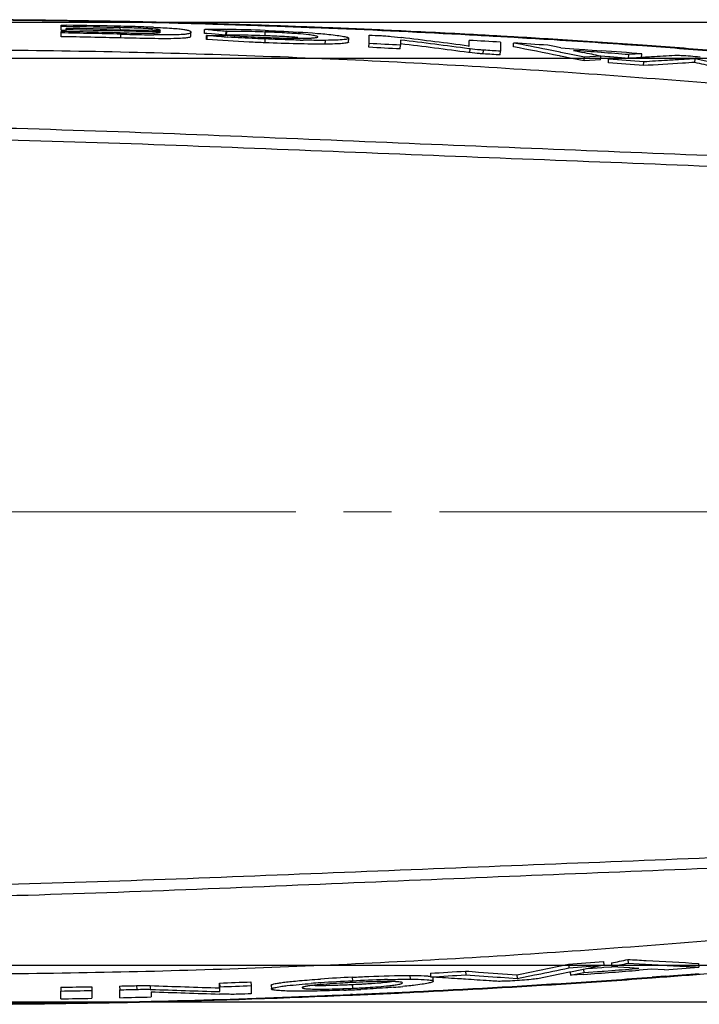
# Model space of a CAD drawing. Header units: millimetres. Extents: x 4086 to 8318, y 123 to 1549.
# Tile 15 of 54: x 6979 to 7024, y 562 to 627. Entities that reach past the tile are written whole.
import ezdxf

# ---------------------------------------------------------------- set-up
doc = ezdxf.new("R2010")
doc.units = ezdxf.units.MM
doc.linetypes.add('CENTER2', pattern=[28.575, 19.05, -3.175, 3.175, -3.175])
doc.layers.add('00_COMPONENTS', color=7, linetype='Continuous')
doc.layers.add('中心线层', color=7, linetype='CENTER2', lineweight=0)
doc.styles.get("Standard").update_dxf_attribs({"font": 'SourceHanSansCN-Normal.ttf'})
doc.dimstyles.new('直线标注', dxfattribs={"dimtxt": 7, "dimasz": 3, "dimexe": 1.25, "dimexo": 0.625, "dimtad": 1, "dimdec": 1, "dimlfac": 2, "dimdsep": 46, "dimtxsty": 'Standard', "dimcen": 2.5, "dimadec": 0, "dimazin": 0, "dimtm": 1e-09, "dimtfac": 1, "dimtdec": 1, "dimtmove": 0, "dimatfit": 3, "dimfxl": 0, "dimarcsym": 0})

# ---------------------------------------------------------------- blocks, each defined once
blk = doc.blocks.new('*D944')
at = {"color": 0, "lineweight": -2}
for p, q in [((6961.235, 624.461), (7122.826, 624.461)), ((7121.576, 621.461), (7121.576, 567.461)), ((6961.235, 564.461), (7122.826, 564.461))]:
    blk.add_line(p, q, dxfattribs=at)
at = {"color": 0}
for points in [[(7122.076, 621.461), (7121.076, 621.461), (7121.576, 624.461)], [(7121.076, 567.461), (7122.076, 567.461), (7121.576, 564.461)]]:
    blk.add_solid(points, dxfattribs=at)
at = {"layer": 'Defpoints', "color": 0}
for p in [(6960.61, 624.461), (6960.61, 564.461), (7121.576, 564.461)]:
    blk.add_point(p, dxfattribs=at)
at = {"color": 0, "insert": (7117.325, 594.461), "char_height": 7, "attachment_point": 5, "rotation": 90}
blk.add_mtext('120', dxfattribs=at)
blk = doc.blocks.new('*D945')
at = {"color": 0, "lineweight": -2}
for p, q in [((6964.078, 626.847), (7139.798, 626.847)), ((7138.548, 623.847), (7138.548, 565.043)), ((6964.043, 562.043), (7139.798, 562.043))]:
    blk.add_line(p, q, dxfattribs=at)
at = {"color": 0}
for points in [[(7139.048, 623.847), (7138.048, 623.847), (7138.548, 626.847)], [(7138.048, 565.043), (7139.048, 565.043), (7138.548, 562.043)]]:
    blk.add_solid(points, dxfattribs=at)
at = {"layer": 'Defpoints', "color": 0}
for p in [(6963.453, 626.847), (6963.418, 562.043), (7138.548, 562.043)]:
    blk.add_point(p, dxfattribs=at)
at = {"color": 0, "insert": (7134.297, 594.445), "char_height": 7, "attachment_point": 5, "rotation": 90}
blk.add_mtext('129.6', dxfattribs=at)

msp = doc.modelspace()

# ---------------------------------------------------------------- linework, layer by layer
at = {"layer": '00_COMPONENTS', "color": 7, "linetype": 'Continuous'}
for p, q in [((6981.8108, 626.3105), (6981.8148, 626.5601)), ((6981.8147, 626.6497), (6982.1599, 626.6443)), ((6981.8148, 626.5601), (6981.8148, 626.6498)), ((6982.1585, 626.5546), (6981.8148, 626.5601)), ((6991.4431, 626.7528), (6990.4188, 626.7817)), ((6991.3659, 626.718), (6990.4228, 626.7451)), ((6982.1542, 626.3049), (6981.8108, 626.3105)), ((6981.8108, 625.8855), (6981.8151, 626.1352)), ((6981.8151, 626.1352), (6981.8151, 626.2249)), ((6982.1528, 626.2188), (6982.1548, 626.339)), ((6982.1548, 626.339), (6982.1548, 626.4349)), ((6985.719, 626.3624), (6985.7218, 626.4843)), ((6985.727, 626.363), (6985.7634, 626.3622)), ((6985.7625, 625.803), (6985.7686, 626.0527)), ((6985.7634, 626.3622), (6986.3384, 626.3485)), ((6986.3384, 626.3485), (6987.853, 626.3098)), ((6987.8456, 626.3093), (6987.848, 626.398)), ((6988.3998, 626.1969), (6987.8505, 626.2121)), ((6987.853, 626.3098), (6988.3997, 626.2949)), ((6990.3979, 625.9279), (6990.4056, 626.1774)), ((6990.3979, 625.9306), (6990.3981, 625.9279)), ((6990.4057, 626.1801), (6990.4059, 626.1774)), ((6991.3002, 626.1041), (6991.3081, 626.3537)), ((6991.3334, 626.1014), (6991.3002, 626.1041)), ((6991.3081, 626.3537), (6991.3545, 626.3545)), ((6991.7782, 626.3144), (6991.3081, 626.3537)), ((6991.4507, 626.0916), (6991.3334, 626.1014)), ((6991.4314, 625.7107), (6991.4397, 625.9603)), ((6991.4397, 625.9603), (6991.4746, 625.9608)), ((6991.4869, 625.9563), (6991.4397, 625.9603)), ((6991.7701, 626.0649), (6991.4507, 626.0916)), ((6991.4746, 625.9608), (6991.9049, 625.9675)), ((6991.4786, 625.7067), (6991.4869, 625.9563)), ((6992.242, 626.025), (6991.7701, 626.0649)), ((6992.7161, 625.9846), (6992.242, 626.025)), ((6992.7142, 626.3597), (6992.7589, 626.3593)), ((6992.7161, 625.9846), (6992.7246, 626.2341)), ((6992.7625, 625.9854), (6992.7161, 625.9846)), ((6992.771, 626.2349), (6992.7246, 626.2341)), ((6992.7625, 625.9854), (6992.771, 626.2349)), ((6992.8223, 626.2356), (6992.771, 626.2349)), ((6992.8642, 626.2361), (6992.8223, 626.2356)), ((6992.8644, 625.9867), (6992.8224, 625.9862)), ((6992.8286, 625.9812), (6992.874, 625.9774)), ((6995.3056, 625.9469), (6995.3149, 626.1964)), ((6998.769, 626.1077), (6998.8228, 626.1033)), ((6999.5431, 626.4717), (6999.3304, 626.4803)), ((7002.1973, 625.4326), (7002.1964, 625.995)), ((7003.6543, 625.9069), (7004.2901, 625.8313)), ((7011.7804, 625.8722), (7010.9162, 625.9218)), ((6991.4786, 625.7067), (6991.4314, 625.7107)), ((6992.8529, 625.8574), (6992.8092, 625.8601)), ((6995.3056, 625.4844), (6995.3155, 625.7339)), ((6998.7977, 625.8702), (6998.7971, 625.8759)), ((6999.2866, 625.3935), (6999.2981, 625.6428)), ((7000.8308, 625.5264), (7000.8426, 625.7758)), ((7000.8414, 625.783), (7000.841, 625.7758)), ((7002.1846, 625.1833), (7002.1973, 625.4326)), ((7004.2572, 625.0737), (7004.2709, 625.3229)), ((7004.2703, 625.6663), (7004.2707, 625.4171)), ((7004.2707, 625.4171), (7004.2709, 625.3229)), ((7004.2901, 625.8313), (7004.3314, 625.8264)), ((7008.7711, 625.268), (7008.8207, 625.2615)), ((7008.8207, 625.2615), (7008.82, 625.645)), ((7010.8933, 625.5209), (7010.8944, 624.9243)), ((7011.785, 625.8276), (7010.9122, 625.8779)), ((7011.7415, 625.2175), (7011.7572, 625.4666)), ((7014.999, 625.6771), (7014.0438, 625.7367)), ((7008.8581, 624.8299), (7008.7654, 624.8424)), ((7008.8736, 625.0791), (7008.7979, 625.0892)), ((7008.8581, 624.8299), (7008.8736, 625.0791)), ((7009.7521, 624.7484), (7009.7681, 624.9975)), ((7010.8779, 624.6752), (7010.8944, 624.9243)), ((7014.8315, 624.8621), (7013.9632, 625.0366)), ((7014.8667, 624.6025), (7014.783, 624.6194)), ((7014.8845, 624.8514), (7014.8315, 624.8621)), ((7015.6176, 624.449), (7014.8667, 624.6025)), ((7015.6676, 624.6914), (7014.8845, 624.8514)), ((7014.8885, 625.147), (7015.734, 625.0879)), ((7016.4384, 624.5315), (7015.6676, 624.6914)), ((7015.7259, 624.9736), (7015.7585, 624.9669)), ((7015.734, 625.0879), (7016.474, 625.0352)), ((7015.7585, 624.9669), (7016.3275, 624.8483)), ((7017.5263, 624.5942), (7016.4386, 624.5315)), ((7016.474, 625.0352), (7016.6778, 625.0205)), ((7016.6778, 625.0205), (7017.5531, 624.9566)), ((7017.5073, 624.3454), (7017.5263, 624.5942)), ((7018.058, 624.5519), (7017.5262, 624.5919)), ((7019.3567, 624.4523), (7019.3762, 624.7011)), ((7020.2464, 624.7515), (7019.3762, 624.7011)), ((7020.2269, 624.5028), (7020.2464, 624.7515)), ((7016.4196, 624.2827), (7015.6176, 624.449)), ((7016.4196, 624.2827), (7016.4386, 624.5315)), ((7017.5073, 624.3454), (7016.4196, 624.2827)), ((7018.0277, 624.1588), (7018.0472, 624.4076)), ((7018.0472, 624.4076), (7019.355, 624.4814)), ((7018.1399, 624.5457), (7018.058, 624.5519)), ((7019.1375, 624.4693), (7018.1399, 624.5457)), ((7019.355, 624.4814), (7019.3885, 624.4833)), ((7019.3885, 624.4833), (7019.5586, 624.4929)), ((7019.5586, 624.4929), (7020.2253, 624.5306)), ((7020.2253, 624.5306), (7020.2588, 624.5325)), ((7020.2588, 624.5325), (7020.3497, 624.5376)), ((7020.3471, 623.9721), (7020.3676, 624.2208)), ((7022.6719, 624.3623), (7022.4463, 624.3484)), ((7023.777, 624.4305), (7022.6719, 624.3623)), ((7023.7558, 624.1819), (7023.777, 624.4305)), ((7024.8846, 624.1709), (7023.777, 624.4305)), ((7017.7067, 564.7213), (7017.7261, 564.4724)), ((7019.3147, 564.8492), (7019.3349, 564.6005)), ((7008.5704, 564.0799), (7008.586, 563.8308)), ((7015.3873, 564.5447), (7015.4057, 564.2958)), ((7015.5152, 564.0118), (7015.4967, 564.008)), ((7015.5102, 564.0118), (7015.525, 563.8019)), ((7016.2723, 564.1674), (7015.5152, 564.0118)), ((7016.3528, 564.1841), (7016.2723, 564.1674)), ((7016.3855, 564.1908), (7016.3528, 564.1841)), ((7016.3804, 564.1901), (7016.3958, 563.9794)), ((7017.7261, 564.4725), (7016.3855, 564.1908)), ((7016.3958, 563.9794), (7017.6167, 564.0698)), ((7016.6634, 564.2492), (7017.5981, 564.3186)), ((7017.5981, 564.3186), (7017.7371, 564.3291)), ((7017.6167, 564.0698), (7017.756, 564.0803)), ((7017.7371, 564.3291), (7018.2464, 564.3677)), ((7017.756, 564.0803), (7018.2653, 564.1189)), ((7018.227, 564.6154), (7018.2464, 564.3666)), ((7019.4548, 564.2933), (7018.2464, 564.3666)), ((7019.3349, 564.6005), (7020.0627, 564.5604)), ((7020.046, 564.2574), (7019.4548, 564.2933)), ((7020.883, 564.205), (7020.0553, 564.1394)), ((7020.0627, 564.5604), (7020.9147, 564.5135)), ((7021.7511, 564.1547), (7020.8831, 564.205)), ((7020.9147, 564.5135), (7021.7683, 564.4664)), ((7023.9929, 564.5903), (7024.0139, 564.3417)), ((6994.3762, 563.3662), (6994.3858, 563.1167)), ((7001.0781, 563.6727), (7001.0905, 563.4234)), ((7004.8897, 563.7925), (7004.9036, 563.5433)), ((7006.2517, 563.94), (7006.2662, 563.6908)), ((7006.4414, 563.418), (7006.4273, 563.6672)), ((7006.4398, 563.4179), (7006.4396, 563.4088)), ((7008.586, 563.8308), (7010.6646, 563.6858)), ((7010.6646, 563.6858), (7010.8839, 563.6706)), ((7010.8839, 563.6706), (7011.9947, 563.5932)), ((7011.9786, 563.8423), (7011.9947, 563.5932)), ((7011.9947, 563.5932), (7013.1332, 563.8225)), ((7013.1332, 563.8225), (7013.2869, 563.8539)), ((7014.8116, 563.8692), (7013.3438, 563.578)), ((7015.4656, 564.0017), (7014.8116, 563.8692)), ((7015.4833, 564.0053), (7015.4656, 564.0017)), ((7015.4967, 564.008), (7015.4833, 564.0053)), ((7016.4039, 563.8646), (7015.525, 563.8019)), ((7021.7828, 563.7421), (7020.9235, 563.6783)), ((6981.784, 563.0082), (6981.7883, 562.7586)), ((6981.7882, 562.5881), (6981.7883, 562.7586)), ((6983.8417, 563.0482), (6983.847, 562.7985)), ((6983.847, 562.7985), (6983.8466, 562.2807)), ((6985.6826, 563.09), (6985.6887, 562.8404)), ((6985.6886, 562.6679), (6985.6887, 562.8404)), ((6986.8084, 563.1187), (6986.815, 562.8691)), ((6987.7025, 563.1208), (6987.7094, 562.8712)), ((6987.7094, 562.8712), (6987.7674, 562.8692)), ((6987.7618, 562.7132), (6987.7618, 562.3703)), ((6992.3036, 563.2895), (6992.3121, 563.04)), ((6992.3036, 562.9681), (6992.3036, 563.2895)), ((6992.3121, 562.7185), (6992.3121, 563.04)), ((6994.3858, 563.1167), (6994.3852, 562.5776)), ((6995.7158, 563.1375), (6995.7166, 563.1447)), ((6995.7166, 563.1447), (6995.7251, 562.888)), ((6995.7256, 562.888), (6995.7264, 562.8952)), ((6997.7652, 562.9869), (6997.7701, 562.9775)), ((7001.0781, 563.1932), (7001.0897, 562.9438)), ((7004.3957, 563.295), (7004.3975, 563.3053)), ((6981.7879, 562.2443), (6981.7881, 562.4167)), ((6981.7881, 562.4167), (6981.7882, 562.5881)), ((6985.6883, 562.3194), (6985.6884, 562.4943)), ((6985.6884, 562.4943), (6985.6886, 562.6679)), ((6992.9272, 562.5425), (6992.291, 562.562)), ((7001.1043, 562.5346), (7000.9687, 562.5288))]:
    msp.add_line(p, q, dxfattribs=at)
for centre, radius, start, end in [((6973.852, 60.1888), 566.7962, 88.794843, 89.194567), ((6972.8412, 63.8679), 562.7638, 88.688495, 89.05135), ((6973.0018, 63.3266), 563.3921, 88.701576, 89.068593), ((6982.3794, 474.6007), 152.0111, 88.150154, 88.722622), ((6972.1296, -21.6086), 648.6118, 88.3838307, 88.7946927), ((6972.7124, -17.5402), 644.5652, 88.4258743, 88.8387633), ((6970.1388, -91.7732), 718.8047, 87.9920824, 88.307749), ((6970.99, -77.901), 704.9506, 88.0216431, 88.3374146), ((6968.8168, -130.2398), 757.2939, 87.6748895, 87.994093), ((6969.6823, -115.7065), 742.7787, 87.7124242, 88.0215013), ((6972.1233, 67.0637), 558.9058, 88.601654, 89.006845), ((6972.2996, 66.9713), 559.3346, 88.624925, 89.025227), ((6972.1233, 67.0615), 559.1577, 88.601657, 89.006846), ((6972.6377, 64.139), 562.3763, 88.666323, 89.030341), ((6972.4527, 64.4664), 561.9564, 88.64668, 89.010747), ((6983.6135, 533.1004), 93.4076, 88.32982, 88.70666), ((6989.1541, 768.0991), 141.9958, 268.61502, 268.857107), ((6971.5591, 26.0583), 600.3749, 88.4450625, 88.6479905), ((6991.8047, 863.043), 237.0672, 268.540994, 268.916308), ((6984.3381, 537.8824), 88.6992, 87.674717, 88.095164), ((6989.4726, 740.8543), 114.8562, 268.926663, 269.242942), ((6987.1511, 618.0707), 8.3565, 84.969975, 85.216647), ((6992.2117, 576.016), 50.3458, 89.660856, 90.975522), ((6992.2034, 559.7581), 66.6035, 89.560547, 89.736509), ((6992.0139, 542.7956), 83.567, 87.73622, 89.489214), ((6993.1756, 597.9606), 28.0278, 90.721981, 90.844561), ((6992.1122, 540.9426), 85.0643, 87.540026, 87.848571), ((6992.1191, 541.134), 85.1224, 87.539952, 87.848396), ((6970.9973, -78.5399), 705.5481, 86.9255428, 87.6814885), ((6970.8402, -87.3369), 714.3855, 87.3658759, 87.6973293), ((6972.5285, -51.2536), 678.2627, 86.9309508, 87.3682606), ((6973.2339, -35.5139), 662.4642, 86.7394833, 86.9191199), ((6973.4189, -34.5204), 661.5058, 86.7504593, 86.9303605), ((6997.7427, 704.3034), 78.5982, 266.252659, 266.401216), ((6999.5313, 711.1004), 85.4621, 268.726616, 268.856255), ((6972.1797, 38.0545), 588.1446, 86.8721941, 87.0744775), ((6959.7597, 258.4199), 369.9339, 82.382483, 83.089411), ((6959.7683, 258.4399), 369.664, 82.383324, 83.083843), ((6959.461, 251.1201), 377.3832, 82.492094, 83.171461), ((6973.1422, 12.4224), 614.2597, 86.4765077, 86.6702446), ((6973.8073, 23.2507), 603.4104, 86.1788484, 86.3941544), ((6960.9466, 358.9234), 271.343, 78.732736, 79.20731), ((6974.2912, -19.3607), 646.3211, 86.4737422, 86.6747494), ((6974.4188, -14.9679), 641.8839, 86.4607774, 86.6627299), ((6962.3512, 363.2159), 267.148, 78.658313, 78.848232), ((6976.1738, 12.8665), 613.9943, 85.8802118, 86.4638992), ((6976.2665, 11.655), 615.2425, 85.8970875, 86.3905704), ((6979.4759, 58.7616), 567.9806, 85.386081, 85.879847), ((6979.8672, 61.7856), 564.9828, 85.400907, 85.897565), ((6972.18, 38.06), 587.8894, 86.872191, 87.074476), ((6960.9898, 359.0859), 270.9276, 78.547722, 79.203251), ((6974.4526, 47.5937), 578.8532, 85.730725, 85.9112355), ((6961.3442, 362.4644), 268.083, 77.902837, 78.164763), ((6974.8145, 52.4432), 573.9903, 85.5473745, 85.7307123), ((6975.2876, 52.0079), 574.5055, 85.5116378, 85.7810232), ((6973.1336, 51.8501), 574.0669, 85.2824437, 85.514682), ((6973.1336, 51.8503), 574.3162, 85.2824469, 85.5146857), ((6961.5454, 356.3592), 274.953, 76.657254, 76.923107), ((6972.8436, 1138.7244), 575.7537, 274.237574, 274.4690537), ((6960.1432, 837.4618), 278.9603, 282.0178, 282.246308), ((6983.5127, 1077.4016), 515.1303, 274.164602, 275.909005), ((6971.7847, 1154.3299), 591.3952, 273.3411327, 273.5661884), ((6960.0423, 824.501), 265.7825, 281.268603, 282.018884), ((6959.9232, 825.0106), 266.553, 281.548614, 282.013866), ((6972.8436, 1138.7245), 576.0034, 274.2375755, 274.4690554), ((6960.1449, 837.4036), 279.1505, 282.013206, 282.241708), ((6974.8263, 1134.0422), 571.5764, 274.358601, 274.53764), ((6975.313, 1134.2958), 571.9093, 274.308016, 274.48701), ((6976.7407, 1122.662), 560.3181, 274.607537, 274.83971), ((6969.9187, 1196.4901), 633.5961, 272.0246663, 272.2122252), ((7007.0919, 439.826), 123.9926, 92.780028, 93.751979), ((7007.1111, 439.4497), 124.1198, 92.780337, 93.75161), ((7006.7677, 453.2488), 110.3208, 91.848588, 92.949815), ((7005.6679, 484.3006), 79.2497, 91.629162, 91.778065), ((6971.7848, 1154.329), 591.6439, 273.341134, 273.5661903), ((6962.5158, 826.0386), 267.5408, 281.427929, 281.618252), ((6976.6596, 1166.3177), 604.2628, 273.6909018, 274.2008322), ((6976.4376, 1171.9787), 609.9715, 273.6775623, 274.1822682), ((6974.7997, 1141.0792), 578.712, 274.1226088, 274.3082482), ((6979.3601, 1129.4599), 567.3062, 274.288535, 274.517847), ((6972.1578, 1111.8364), 548.9126, 271.004837, 271.219668), ((6972.1577, 1111.8398), 549.1657, 271.004838, 271.219667), ((7019.1932, 1442.2637), 879.7067, 267.9485504, 268.2483852), ((7020.4921, 1475.5666), 913.44, 267.9465509, 268.2307956), ((7019.2371, 1443.7361), 881.429, 267.9539309, 268.2495103), ((6969.9187, 1196.4916), 633.8473, 272.0246673, 272.212226), ((7004.0875, 486.0118), 77.4597, 93.773414, 94.243583), ((6995.9287, 674.6994), 111.9763, 272.352427, 272.641637), ((6997.6757, 635.9323), 72.8186, 272.32334, 272.678059), ((6997.6847, 635.7338), 72.8696, 272.323715, 272.678292), ((6997.6959, 635.8022), 72.6877, 272.666972, 273.025191), ((6996.0946, 671.2962), 108.5691, 272.636978, 272.9345), ((6997.7048, 635.6048), 72.7398, 272.66721, 273.025315), ((6970.3111, 1278.2165), 716.344, 272.4637142, 272.7874432), ((7000.074, 610.0139), 47.1546, 274.53963, 275.294343), ((6973.117, 1222.0347), 660.0923, 272.7813298, 273.686433), ((6973.0867, 1225.1295), 663.2277, 272.7708573, 273.6719324), ((6973.0867, 1111.2283), 549.053, 270.908041, 271.122907), ((6971.8661, 1167.6667), 605.5051, 271.3080331, 271.5042799), ((6972.7315, 1174.5504), 612.6537, 271.2124877, 271.4064481), ((6971.1329, 1259.0587), 697.2103, 271.3672363, 272.4638497), ((6970.1324, 1275.4726), 713.6093, 271.4161776, 272.1615886), ((6969.273, 1301.9997), 740.1499, 272.1506199, 272.4543485), ((6970.9064, 1269.8236), 707.975, 272.4447113, 272.7722456), ((6974.0214, 1108.9753), 547.0658, 270.813716, 271.029822), ((6973.4699, 1139.7652), 577.8607, 271.0296266, 271.2122699), ((6973.0828, 1181.3955), 619.5226, 271.166521, 271.3583309)]:
    msp.add_arc(centre, radius, start, end, dxfattribs=at)
for points, knots in [([(6985.7752, 626.8926), (6981.9656, 626.9694), (6974.4111, 627.051), (6963.1491, 626.8883), (6952.0854, 626.4332), (6944.7784, 625.8168), (6941.1848, 625.3782)], [0, 0, 0, 0, 0.2560343, 0.5076093, 0.7567362, 1, 1, 1, 1]), ([(6981.8195, 626.929), (6978.4293, 626.9764), (6971.6478, 627.0065), (6961.4773, 626.8042), (6951.3162, 626.3233), (6944.5583, 625.7155), (6941.1941, 625.2944)], [0, 0, 0, 0, 0.2500036, 0.5000056, 0.7500041, 1, 1, 1, 1]), ([(6990.3979, 625.9279), (6990.396, 625.8673), (6990.1914, 625.8123), (6989.9075, 625.7805), (6989.3722, 625.7535), (6988.6566, 625.7508), (6987.4195, 625.763), (6986.4402, 625.7865), (6985.7625, 625.8031)], [0, 0, 0, 0, 0.0389495, 0.098108, 0.2079993, 0.3692479, 0.564341, 1, 1, 1, 1]), ([(6986.3219, 626.1315), (6986.4594, 626.1288), (6986.9681, 626.1203), (6987.4772, 626.1128), (6987.8482, 626.1239)], [0, 0, 0, 0, 0.2704005, 1, 1, 1, 1]), ([(6987.848, 626.398), (6987.7505, 626.4062), (6987.2469, 626.4396), (6986.7425, 626.4565), (6986.3359, 626.4684)], [0, 0, 0, 0, 0.193944, 1, 1, 1, 1]), ([(6987.8482, 626.1239), (6987.9512, 626.127), (6988.1089, 626.1342), (6988.2665, 626.1522), (6988.3201, 626.1648)], [0, 0, 0, 0, 0.6518329, 1, 1, 1, 1]), ([(6988.1428, 626.3662), (6988.125, 626.3688), (6988.0389, 626.3803), (6987.9524, 626.3889), (6987.8838, 626.395)], [0, 0, 0, 0, 0.2073065, 1, 1, 1, 1]), ([(6987.9368, 626.5085), (6988.3391, 626.4921), (6988.8964, 626.4663), (6989.5626, 626.4127), (6989.898, 626.3758), (6990.1373, 626.3327), (6990.2938, 626.2991), (6990.4056, 626.2378), (6990.4056, 626.1936)], [0, 0, 0, 0, 0.4792881, 0.6647789, 0.7938857, 0.8837161, 0.9474535, 1, 1, 1, 1]), ([(6990.25, 626.0789), (6990.1648, 626.0594), (6989.919, 626.0294), (6989.1537, 625.9924), (6988.4744, 626.0013), (6987.955, 626.0081)], [0, 0, 0, 0, 0.1142043, 0.3221021, 1, 1, 1, 1]), ([(6988.3997, 626.2949), (6988.3797, 626.3128), (6988.2916, 626.3427), (6988.2047, 626.3574), (6988.1428, 626.3662)], [0, 0, 0, 0, 0.300496, 1, 1, 1, 1]), ([(6988.3201, 626.1648), (6988.3297, 626.1671), (6988.3573, 626.1744), (6988.3853, 626.1848), (6988.3998, 626.197)], [0, 0, 0, 0, 0.345007, 1, 1, 1, 1]), ([(6990.4056, 626.1774), (6990.4053, 626.1686), (6990.3987, 626.14), (6990.3403, 626.1007), (6990.2864, 626.0873), (6990.25, 626.0789)], [0, 0, 0, 0, 0.135284, 0.4281303, 1, 1, 1, 1]), ([(6992.6058, 625.8732), (6992.5056, 625.8797), (6992.1325, 625.9049), (6991.7595, 625.9331), (6991.4869, 625.9563)], [0, 0, 0, 0, 0.2684672, 1, 1, 1, 1]), ([(6995.3149, 626.1964), (6995.0926, 626.2047), (6994.2759, 626.231), (6993.4587, 626.2429), (6992.8642, 626.2361)], [0, 0, 0, 0, 0.2723443, 1, 1, 1, 1]), ([(6995.3056, 625.9469), (6995.0842, 625.9552), (6994.2708, 625.9814), (6993.4567, 625.9933), (6992.8644, 625.9867)], [0, 0, 0, 0, 0.2721354, 1, 1, 1, 1]), ([(6992.874, 625.9774), (6993.05, 625.9626), (6993.863, 625.9017), (6994.6773, 625.8616), (6995.3154, 625.8371)], [0, 0, 0, 0, 0.2166925, 1, 1, 1, 1]), ([(6995.3148, 626.2974), (6995.618, 626.2862), (6996.7701, 626.2391), (6997.9218, 626.1756), (6998.769, 626.1077)], [0, 0, 0, 0, 0.2630426, 1, 1, 1, 1]), ([(6997.4724, 625.8298), (6997.3413, 625.84), (6996.7721, 625.8807), (6996.2021, 625.9096), (6995.7633, 625.9285)], [0, 0, 0, 0, 0.2303723, 1, 1, 1, 1]), ([(6997.4825, 626.0792), (6997.3514, 626.0895), (6996.782, 626.1302), (6996.2118, 626.1591), (6995.7728, 626.178)], [0, 0, 0, 0, 0.2303802, 1, 1, 1, 1]), ([(6998.3768, 625.9875), (6998.3184, 625.9959), (6998.0212, 626.0344), (6997.7225, 626.0605), (6997.4825, 626.0792)], [0, 0, 0, 0, 0.1967318, 1, 1, 1, 1]), ([(6998.7971, 625.8759), (6998.7951, 625.8885), (6998.7517, 625.9105), (6998.6764, 625.9337), (6998.542, 625.9623), (6998.4381, 625.9786), (6998.3768, 625.9875)], [0, 0, 0, 0, 0.0872051, 0.2758945, 0.5774646, 1, 1, 1, 1]), ([(6998.8228, 626.1033), (6998.8853, 626.0983), (6999.119, 626.0788), (6999.3525, 626.0572), (6999.5234, 626.0396)], [0, 0, 0, 0, 0.2675059, 1, 1, 1, 1]), ([(6999.5234, 626.0396), (6999.7124, 626.0195), (7000.0412, 625.9813), (7000.4195, 625.9246), (7000.6416, 625.8794), (7000.7488, 625.8485), (7000.8115, 625.8257), (7000.8429, 625.799), (7000.8423, 625.7878)], [0, 0, 0, 0, 0.4206543, 0.7329107, 0.8440529, 0.9244666, 0.9751552, 1, 1, 1, 1]), ([(7003.0104, 625.9558), (7003.0706, 625.9528), (7003.2855, 625.9405), (7003.5004, 625.9253), (7003.6543, 625.9069)], [0, 0, 0, 0, 0.2801013, 1, 1, 1, 1]), ([(6995.3056, 625.4844), (6994.9527, 625.4985), (6993.6761, 625.5549), (6992.4, 625.6283), (6991.4786, 625.7067)], [0, 0, 0, 0, 0.2763434, 1, 1, 1, 1]), ([(6995.3155, 625.7339), (6995.1029, 625.7424), (6994.2817, 625.7771), (6993.4608, 625.8195), (6992.8529, 625.8574)], [0, 0, 0, 0, 0.2588403, 1, 1, 1, 1]), ([(6999.2866, 625.3935), (6998.6717, 625.3888), (6997.3442, 625.4107), (6996.0175, 625.4561), (6995.3056, 625.4844)], [0, 0, 0, 0, 0.4632329, 1, 1, 1, 1]), ([(6995.3154, 625.8371), (6995.5508, 625.8273), (6996.3855, 625.7968), (6997.2208, 625.779), (6997.8204, 625.7834)], [0, 0, 0, 0, 0.282116, 1, 1, 1, 1]), ([(6997.6321, 625.6594), (6997.4449, 625.6635), (6996.6725, 625.6832), (6995.9004, 625.7106), (6995.3155, 625.7339)], [0, 0, 0, 0, 0.2424115, 1, 1, 1, 1]), ([(6997.8204, 625.7834), (6997.8705, 625.784), (6998.0485, 625.7869), (6998.2265, 625.7921), (6998.3542, 625.7986)], [0, 0, 0, 0, 0.2813694, 1, 1, 1, 1]), ([(6999.2981, 625.6428), (6999.1874, 625.642), (6998.6965, 625.6409), (6998.2056, 625.6477), (6997.8254, 625.6553)], [0, 0, 0, 0, 0.2254676, 1, 1, 1, 1]), ([(6998.3542, 625.7986), (6998.3923, 625.8006), (6998.511, 625.8078), (6998.6302, 625.817), (6998.7098, 625.8322)], [0, 0, 0, 0, 0.3197959, 1, 1, 1, 1]), ([(6998.7098, 625.8322), (6998.7321, 625.8365), (6998.7603, 625.8418), (6998.798, 625.8601), (6998.7984, 625.8701)], [0, 0, 0, 0, 0.6931826, 1, 1, 1, 1]), ([(7000.8308, 625.5264), (7000.8302, 625.5129), (7000.7857, 625.487), (7000.7088, 625.4693), (7000.5765, 625.4474), (7000.3136, 625.423), (6999.8767, 625.4024), (6999.5004, 625.3956), (6999.2866, 625.3935)], [0, 0, 0, 0, 0.0259066, 0.0797979, 0.1633507, 0.2770036, 0.5897561, 1, 1, 1, 1]), ([(7000.6692, 625.7102), (7000.4932, 625.6814), (7000.0347, 625.6568), (6999.5775, 625.6456), (6999.2981, 625.6428)], [0, 0, 0, 0, 0.3895617, 1, 1, 1, 1]), ([(7000.8426, 625.7758), (7000.8417, 625.7565), (7000.7648, 625.7268), (7000.7123, 625.7172), (7000.6692, 625.7102)], [0, 0, 0, 0, 0.3065719, 1, 1, 1, 1]), ([(6964.6055, 624.8952), (6970.5418, 625.0456), (6982.4076, 625.039), (7000.1571, 624.4853), (7014.8903, 623.6113), (7026.6221, 622.6809), (7035.39, 621.8622), (7044.1333, 620.8994), (7052.8388, 619.7353), (7060.0423, 618.4859), (7065.7411, 617.2269), (7069.9717, 616.1321), (7074.151, 614.8733), (7078.2602, 613.3961), (7082.2344, 611.5636), (7085.9626, 609.2526), (7089.3427, 606.4211), (7092.1656, 602.9907), (7093.7925, 599.6128), (7094.4587, 596.7062), (7094.5664, 595.2123), (7094.5652, 594.4661)], [0, 0, 0, 0, 0.1262068, 0.2521002, 0.3773816, 0.4398398, 0.5022154, 0.5645305, 0.6267737, 0.688861, 0.7198387, 0.7507905, 0.7817158, 0.8125741, 0.8435309, 0.8745478, 0.9055332, 0.9368415, 0.9683125, 0.9841393, 1, 1, 1, 1]), ([(7009.7521, 624.7484), (7009.6711, 624.7536), (7009.3726, 624.7752), (7009.0742, 624.8005), (7008.8581, 624.8299)], [0, 0, 0, 0, 0.2712449, 1, 1, 1, 1]), ([(7009.7681, 624.9975), (7009.687, 625.0027), (7009.3884, 625.0243), (7009.0898, 625.0496), (7008.8736, 625.0791)], [0, 0, 0, 0, 0.2712352, 1, 1, 1, 1]), ([(7020.3497, 624.5376), (7020.5262, 624.5476), (7021.2188, 624.5868), (7021.9114, 624.6261), (7022.4274, 624.6555)], [0, 0, 0, 0, 0.2549448, 1, 1, 1, 1]), ([(7022.4274, 624.6555), (7022.5643, 624.6633), (7022.908, 624.6458), (7023.2505, 624.6291), (7023.4559, 624.612)], [0, 0, 0, 0, 0.3994581, 1, 1, 1, 1]), ([(7023.7558, 624.1819), (7023.4806, 624.1648), (7022.3443, 624.0946), (7021.2081, 624.0249), (7020.3471, 623.9721)], [0, 0, 0, 0, 0.2422327, 1, 1, 1, 1]), ([(7022.4463, 624.3484), (7022.2763, 624.3379), (7021.5834, 624.2953), (7020.8904, 624.2528), (7020.3676, 624.2208)], [0, 0, 0, 0, 0.2454163, 1, 1, 1, 1]), ([(6964.6054, 620.0221), (6968.6131, 620.0403), (6976.605, 619.9231), (6988.5458, 619.5156), (7000.4026, 619.0232), (7012.1747, 618.5374), (7023.8662, 618.083), (7033.5598, 617.6464), (7041.2778, 617.2017), (7048.9516, 616.6515), (7054.6905, 616.118), (7058.5101, 615.753)], [0, 0, 0, 0, 0.1278746, 0.2549812, 0.3812124, 0.5065122, 0.6309148, 0.7545325, 0.8161144, 0.8775729, 1, 1, 1, 1]), ([(6964.7149, 619.2086), (6968.7211, 619.236), (6976.7136, 619.1362), (6988.659, 618.7531), (7000.5263, 618.28), (7012.3108, 617.8083), (7024.0132, 617.3629), (7033.7135, 616.9312), (7041.4337, 616.4891), (7049.1104, 615.9429), (7054.8514, 615.4061), (7058.6737, 615.0396)], [0, 0, 0, 0, 0.1277595, 0.254853, 0.3811279, 0.5065012, 0.6309588, 0.7545832, 0.8161381, 0.8775497, 1, 1, 1, 1]), ([(7094.5652, 594.4645), (7094.5674, 592.9777), (7094.1243, 589.9878), (7092.4857, 586.6102), (7090.7512, 584.2107), (7089.2701, 582.5716), (7087.6485, 581.0908), (7085.3485, 579.2896), (7082.2416, 577.3591), (7078.2659, 575.5311), (7074.1596, 574.0517), (7069.9806, 572.79), (7065.7498, 571.6953), (7060.0515, 570.4335), (7052.8483, 569.1822), (7044.143, 568.0152), (7035.3999, 567.0495), (7026.6322, 566.2279), (7014.9005, 565.2938), (7000.1673, 564.415), (6982.4177, 563.8556), (6970.5518, 563.8452), (6964.6153, 563.9936)], [0, 0, 0, 0, 0.0316007, 0.0630576, 0.0788, 0.0944439, 0.1099152, 0.1254188, 0.1564848, 0.1873854, 0.2182564, 0.2491835, 0.280136, 0.311115, 0.3732044, 0.4354491, 0.4977669, 0.5601447, 0.6226049, 0.7478907, 0.8737888, 1, 1, 1, 1]), ([(6964.7228, 569.6803), (6968.729, 569.6539), (6976.7214, 569.7565), (6988.6666, 570.1439), (7000.5338, 570.6202), (7012.3183, 571.0959), (7024.0205, 571.5449), (7033.7207, 571.9799), (7041.4407, 572.4243), (7049.1172, 572.9738), (7054.8584, 573.5095), (7058.6804, 573.8794)], [0, 0, 0, 0, 0.1277586, 0.2548492, 0.381127, 0.5065004, 0.6309578, 0.7545825, 0.8161374, 0.8775494, 1, 1, 1, 1]), ([(7058.5169, 573.166), (7054.6974, 572.7998), (7048.9587, 572.2644), (7041.2851, 571.7117), (7033.5673, 571.2646), (7023.8737, 570.8249), (7012.1825, 570.3667), (7000.4105, 569.8772), (6988.5539, 569.3809), (6976.6132, 568.9697), (6968.6213, 568.8498), (6964.6136, 568.8668)], [0, 0, 0, 0, 0.1224271, 0.1838856, 0.2454675, 0.3690853, 0.4934878, 0.6187876, 0.7450187, 0.8721254, 1, 1, 1, 1]), ([(7019.3147, 564.8492), (7019.7214, 564.8268), (7021.2808, 564.7409), (7022.8401, 564.6547), (7023.9929, 564.5903)], [0, 0, 0, 0, 0.2607687, 1, 1, 1, 1]), ([(7008.5704, 564.0799), (7008.8616, 564.0596), (7009.9976, 563.9802), (7011.1337, 563.9011), (7011.9786, 563.8423)], [0, 0, 0, 0, 0.2562958, 1, 1, 1, 1]), ([(7021.7683, 564.4664), (7021.9592, 564.4558), (7022.7078, 564.4144), (7023.4563, 564.3728), (7024.0139, 564.3417)], [0, 0, 0, 0, 0.2550697, 1, 1, 1, 1]), ([(6941.1945, 563.5031), (6944.7812, 563.0666), (6952.0738, 562.4532), (6963.1156, 562.0015), (6974.3547, 561.8413), (6981.8937, 561.9239), (6985.6952, 562.0012)], [0, 0, 0, 0, 0.2432732, 0.4924101, 0.7439865, 1, 1, 1, 1]), ([(6981.7906, 561.9647), (6978.4037, 561.9167), (6971.6288, 561.8851), (6961.4681, 562.0843), (6951.3166, 562.562), (6944.5651, 563.1673), (6941.204, 563.5869)], [0, 0, 0, 0, 0.250003, 0.500005, 0.7500041, 1, 1, 1, 1]), ([(6995.7166, 563.1447), (6995.7166, 563.1557), (6995.7452, 563.1799), (6995.8326, 563.2137), (6996.013, 563.2578), (6996.2871, 563.3041), (6996.6441, 563.3525), (6997.0889, 563.4019), (6997.6333, 563.4527), (6998.2751, 563.5045), (6998.7352, 563.5368), (6998.9781, 563.5529)], [0, 0, 0, 0, 0.0100006, 0.0285766, 0.0890348, 0.1747002, 0.2826163, 0.4154255, 0.5812817, 0.7789298, 1, 1, 1, 1]), ([(7001.0781, 563.6727), (7001.4415, 563.6914), (7002.7113, 563.7504), (7003.9824, 563.7909), (7004.8897, 563.7925)], [0, 0, 0, 0, 0.2862548, 1, 1, 1, 1]), ([(7003.4108, 563.3911), (7003.2488, 563.3913), (7002.4749, 563.3836), (7001.7014, 563.3529), (7001.0903, 563.3216)], [0, 0, 0, 0, 0.2092664, 1, 1, 1, 1]), ([(7002.8479, 563.3018), (7002.927, 563.3082), (7003.2063, 563.3321), (7003.4853, 563.3599), (7003.6848, 563.3847)], [0, 0, 0, 0, 0.2831227, 1, 1, 1, 1]), ([(7003.9608, 563.3779), (7003.9206, 563.3798), (7003.7373, 563.3873), (7003.5539, 563.3901), (7003.4108, 563.3911)], [0, 0, 0, 0, 0.2195328, 1, 1, 1, 1]), ([(7003.4148, 563.5183), (7003.5512, 563.5222), (7004.0474, 563.5349), (7004.5437, 563.5426), (7004.9036, 563.5433)], [0, 0, 0, 0, 0.2749703, 1, 1, 1, 1]), ([(7004.3031, 563.3463), (7004.2822, 563.3502), (7004.1687, 563.3667), (7004.0541, 563.3733), (7003.9608, 563.3779)], [0, 0, 0, 0, 0.1850318, 1, 1, 1, 1]), ([(7004.8897, 563.7925), (7005.0043, 563.7922), (7005.3853, 563.789), (7005.7668, 563.7804), (7006.0324, 563.7588)], [0, 0, 0, 0, 0.3006105, 1, 1, 1, 1]), ([(7004.9036, 563.5433), (7005.0182, 563.543), (7005.3993, 563.5398), (7005.7809, 563.5312), (7006.0466, 563.5096)], [0, 0, 0, 0, 0.3006274, 1, 1, 1, 1]), ([(7006.4398, 563.4067), (7006.4405, 563.3953), (7006.4109, 563.3673), (7006.3038, 563.3254), (7006.0566, 563.2652), (7005.6474, 563.199), (7005.3176, 563.1557), (7005.1277, 563.1331)], [0, 0, 0, 0, 0.0253178, 0.075621, 0.2654213, 0.5764591, 1, 1, 1, 1]), ([(7006.0324, 563.7588), (7006.0572, 563.7568), (7006.1411, 563.7493), (7006.2249, 563.7394), (7006.2833, 563.7286)], [0, 0, 0, 0, 0.2947592, 1, 1, 1, 1]), ([(7006.0466, 563.5096), (7006.0782, 563.507), (7006.1796, 563.4976), (7006.2813, 563.4852), (7006.3495, 563.4683)], [0, 0, 0, 0, 0.3112634, 1, 1, 1, 1]), ([(7006.3495, 563.4683), (7006.3725, 563.4626), (7006.4048, 563.455), (7006.4407, 563.4302), (7006.4414, 563.418)], [0, 0, 0, 0, 0.6599672, 1, 1, 1, 1]), ([(7006.4186, 563.6833), (7006.421, 563.681), (7006.4252, 563.6762), (7006.4271, 563.67), (7006.4273, 563.6672)], [0, 0, 0, 0, 0.5409404, 1, 1, 1, 1]), ([(7008.5671, 563.5404), (7008.3936, 563.5517), (7007.6902, 563.5975), (7006.9868, 563.6435), (7006.4568, 563.6783)], [0, 0, 0, 0, 0.246557, 1, 1, 1, 1]), ([(7010.645, 563.4053), (7010.4744, 563.4164), (7009.7817, 563.4614), (7009.0891, 563.5064), (7008.5671, 563.5404)], [0, 0, 0, 0, 0.2463454, 1, 1, 1, 1]), ([(7011.6743, 563.4317), (7011.4766, 563.4192), (7011.1337, 563.4082), (7010.7899, 563.3958), (7010.645, 563.4053)], [0, 0, 0, 0, 0.5771341, 1, 1, 1, 1]), ([(7013.3438, 563.578), (7013.2064, 563.5511), (7012.8625, 563.5186), (7012.5196, 563.4857), (7012.3152, 563.4726)], [0, 0, 0, 0, 0.4060096, 1, 1, 1, 1]), ([(6986.8084, 563.1187), (6986.9694, 563.123), (6987.2675, 563.1252), (6987.5656, 563.126), (6987.7025, 563.1208)], [0, 0, 0, 0, 0.5404612, 1, 1, 1, 1]), ([(6986.815, 562.8691), (6986.9761, 562.8734), (6987.2742, 562.8756), (6987.5725, 562.8764), (6987.7094, 562.8712)], [0, 0, 0, 0, 0.5404676, 1, 1, 1, 1]), ([(6997.034, 562.7542), (6996.8474, 562.7582), (6996.5229, 562.7681), (6996.1485, 562.7917), (6995.9281, 562.8168), (6995.8211, 562.8376), (6995.7585, 562.8541), (6995.7255, 562.8771), (6995.7251, 562.888)], [0, 0, 0, 0, 0.4215754, 0.7339452, 0.8448969, 0.9250387, 0.975455, 1, 1, 1, 1]), ([(6995.7264, 562.8952), (6995.7265, 562.9177), (6995.8121, 562.9531), (6995.8689, 562.9698), (6995.9152, 562.9813)], [0, 0, 0, 0, 0.3207467, 1, 1, 1, 1]), ([(6995.9152, 562.9813), (6995.9496, 562.9898), (6996.1194, 563.0268), (6996.2912, 563.0529), (6996.4282, 563.0719)], [0, 0, 0, 0, 0.2039821, 1, 1, 1, 1]), ([(6996.4282, 563.0719), (6996.5461, 563.0883), (6997.1869, 563.1677), (6997.8307, 563.2201), (6998.3558, 563.2591)], [0, 0, 0, 0, 0.1844549, 1, 1, 1, 1]), ([(6998.3672, 562.7547), (6998.2448, 562.7529), (6997.8004, 562.748), (6997.356, 562.7481), (6997.034, 562.7542)], [0, 0, 0, 0, 0.2753606, 1, 1, 1, 1]), ([(6997.8477, 563.0323), (6997.8264, 563.0261), (6997.7993, 563.0183), (6997.7648, 562.9968), (6997.7653, 562.9869)], [0, 0, 0, 0, 0.6906553, 1, 1, 1, 1]), ([(6997.7701, 562.9775), (6997.7763, 562.9653), (6997.8192, 562.9482), (6997.8979, 562.9303), (6998.0292, 562.9136), (6998.1314, 562.9058), (6998.1913, 562.9021)], [0, 0, 0, 0, 0.0951132, 0.2854274, 0.58352, 1, 1, 1, 1]), ([(6998.1801, 563.0954), (6998.1445, 563.0902), (6998.0331, 563.0729), (6997.9215, 563.0537), (6997.8477, 563.0323)], [0, 0, 0, 0, 0.3186643, 1, 1, 1, 1]), ([(6998.7465, 563.1631), (6998.6928, 563.1576), (6998.5037, 563.1375), (6998.3148, 563.1148), (6998.1801, 563.0954)], [0, 0, 0, 0, 0.2839795, 1, 1, 1, 1]), ([(6998.1913, 562.9021), (6998.5267, 562.8813), (6999.3438, 562.8814), (7000.1595, 562.9047), (7000.6392, 562.9241)], [0, 0, 0, 0, 0.4117554, 1, 1, 1, 1]), ([(7000.5249, 562.8175), (7000.3388, 562.8098), (6999.6198, 562.7822), (6998.9004, 562.7624), (6998.3672, 562.7547)], [0, 0, 0, 0, 0.2588287, 1, 1, 1, 1]), ([(6998.532, 563.1376), (6998.5894, 563.1363), (6998.8521, 563.1322), (6999.1148, 563.1335), (6999.32, 563.1362)], [0, 0, 0, 0, 0.2188292, 1, 1, 1, 1]), ([(7001.0903, 563.3216), (7000.8808, 563.3118), (7000.0988, 563.2713), (6999.3171, 563.2187), (6998.7465, 563.1631)], [0, 0, 0, 0, 0.2678522, 1, 1, 1, 1]), ([(6999.32, 563.1362), (6999.4234, 563.1376), (6999.8594, 563.1453), (7000.2953, 563.1601), (7000.6277, 563.1735)], [0, 0, 0, 0, 0.2371122, 1, 1, 1, 1]), ([(7001.532, 563.2158), (7001.6457, 563.2218), (7002.0846, 563.2462), (7002.5233, 563.2753), (7002.8479, 563.3018)], [0, 0, 0, 0, 0.2591191, 1, 1, 1, 1]), ([(7001.5438, 562.9664), (7001.7269, 562.9761), (7002.3861, 563.014), (7003.0449, 563.0621), (7003.5189, 563.1145)], [0, 0, 0, 0, 0.2777686, 1, 1, 1, 1]), ([(7003.8063, 563.0073), (7003.6358, 562.9937), (7002.9185, 562.9398), (7002.2003, 562.8976), (7001.6527, 562.8695)], [0, 0, 0, 0, 0.2376969, 1, 1, 1, 1]), ([(7003.5189, 563.1145), (7003.5647, 563.1195), (7003.7227, 563.1377), (7003.8805, 563.1588), (7003.9921, 563.177)], [0, 0, 0, 0, 0.2892922, 1, 1, 1, 1]), ([(7003.9921, 563.177), (7004.0505, 563.1865), (7004.1498, 563.2042), (7004.2767, 563.2341), (7004.3516, 563.2597), (7004.3916, 563.2821), (7004.3957, 563.295)], [0, 0, 0, 0, 0.4172039, 0.7149353, 0.9047985, 1, 1, 1, 1]), ([(7004.3997, 563.3054), (7004.3991, 563.3165), (7004.3581, 563.3362), (7004.3274, 563.3418), (7004.3031, 563.3463)], [0, 0, 0, 0, 0.3098812, 1, 1, 1, 1]), ([(7005.1277, 563.1331), (7005.0734, 563.1267), (7004.8395, 563.1004), (7004.6051, 563.0772), (7004.4251, 563.0605)], [0, 0, 0, 0, 0.2319887, 1, 1, 1, 1]), ([(6993.5708, 562.5486), (6993.5103, 562.5465), (6993.2959, 562.5407), (6993.0812, 562.5376), (6992.9272, 562.5425)], [0, 0, 0, 0, 0.2821555, 1, 1, 1, 1])]:
    msp.add_open_spline(points, degree=3, knots=knots, dxfattribs=at)
for points in [[(6992.7246, 626.2341), (6992.4091, 626.2612), (6992.0937, 626.2879), (6991.7782, 626.3144)], [(6991.9049, 625.9675), (6992.2128, 625.9723), (6992.5207, 625.9768), (6992.8286, 625.9812)], [(7002.1964, 625.995), (7002.4678, 625.9821), (7002.7391, 625.969), (7003.0104, 625.9558)], [(7010.8779, 624.6752), (7010.5027, 624.7), (7010.1274, 624.7244), (7009.7521, 624.7484)], [(7010.8944, 624.9243), (7010.5189, 624.949), (7010.1435, 624.9734), (7009.7681, 624.9975)], [(7023.4559, 624.612), (7023.6695, 624.5942), (7023.8832, 624.5763), (7024.0968, 624.5582)], [(7012.3152, 563.4726), (7012.1016, 563.4588), (7011.8879, 563.4452), (7011.6743, 563.4317)], [(6985.6826, 563.09), (6986.0579, 563.0992), (6986.4332, 563.1088), (6986.8084, 563.1187)], [(6985.6887, 562.8404), (6986.0642, 562.8496), (6986.4396, 562.8592), (6986.815, 562.8691)], [(6994.3852, 562.5776), (6994.1138, 562.5678), (6993.8423, 562.5581), (6993.5708, 562.5486)]]:
    msp.add_open_spline(points, degree=3, dxfattribs=at)
at = {"layer": '中心线层'}
msp.add_line((6721.1104, 594.4613), (7106.0455, 594.4613), dxfattribs=at)

# ---------------------------------------------------------------- dimensions: what is measured, and where the dimension line sits
for base, p1, p2, picture, middle in [((7138.548, 562.0428), (6963.4529, 626.8469), (6963.418, 562.0428), '*D945', (7138.548, 594.4449)), ((7121.576, 564.4613), (6960.6104, 624.4613), (6960.6104, 564.4613), '*D944', (7121.576, 594.4613))]:
    dim = msp.add_linear_dim(base=base, p1=p1, p2=p2, angle=90, dimstyle='直线标注')
    dim.commit()
    dim.dimension.update_dxf_attribs({"geometry": picture, "text_midpoint": middle, "dimtype": 160})

doc.saveas('drawing.dxf')
